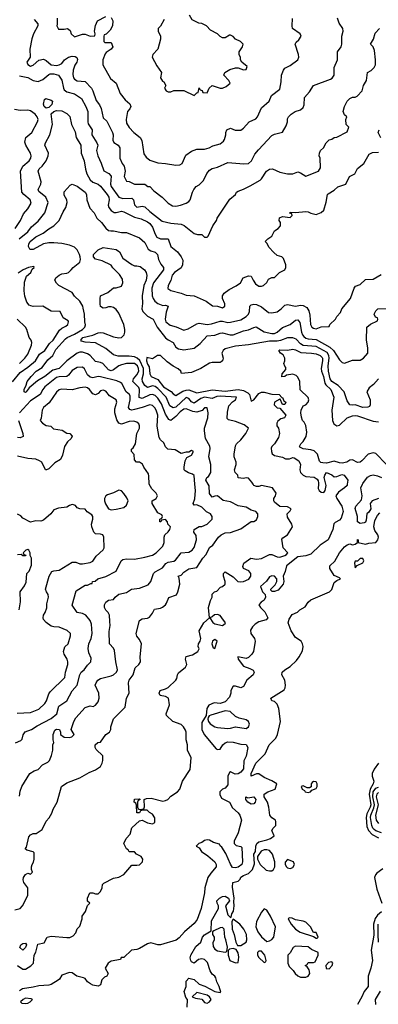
# Model space of a CAD drawing. Header units: inches. Extents: x 2380053 to 2584298, y 380219 to 546618.
# Tile 20 of 256: x 2400547 to 2403309, y 455992 to 463578. Entities that reach past the tile are written whole.
import ezdxf

# ---------------------------------------------------------------- set-up
doc = ezdxf.new("R2010")
doc.units = ezdxf.units.IN
doc.header["$MEASUREMENT"] = 0
doc.layers.add('C4405', color=7, linetype='Continuous')
doc.layers.add('C4406', color=7, linetype='Continuous')

msp = doc.modelspace()

# ---------------------------------------------------------------- linework, layer by layer
at = {"layer": 'C4405', "color": 2}
for points, elevation in [([(2400510, 456721), (2400550, 456731.3), (2400568.7, 456750), (2400609, 456830), (2400608.7, 456890), (2400579, 456930), (2400574, 456950), (2400575.3, 456970), (2400590, 456991.3), (2400610, 457002), (2400630, 456994), (2400646, 457010), (2400638, 457030), (2400638, 457050), (2400642, 457070), (2400654, 457086), (2400659, 457110), (2400658, 457158), (2400650, 457168), (2400600.4, 457180.4), (2400588, 457190), (2400598, 457202), (2400618, 457282), (2400630, 457297.3), (2400650, 457306.8), (2400672.9, 457307.1), (2400720.4, 457339.6), (2400750, 457402), (2400772.3, 457427.7), (2400794.2, 457465.8), (2400803.7, 457496.3), (2400834, 457550), (2400868.7, 457670), (2400910, 457698), (2401010, 457738), (2401082, 457778), (2401130, 457798), (2401170, 457824.7), (2401182, 457850), (2401188, 457870), (2401187.3, 457907.3), (2401136.4, 457956.4), (2401128, 457970), (2401128.7, 457990), (2401148, 458010), (2401170, 458011.3), (2401210, 458072), (2401238, 458090), (2401248, 458110), (2401248.7, 458130), (2401269.1, 458190.9), (2401358, 458282), (2401369, 458350), (2401389, 458390), (2401385.2, 458470), (2401389.2, 458490), (2401419.5, 458530), (2401435.6, 458584.4), (2401465.2, 458610), (2401478, 458630), (2401474.5, 458670), (2401485.2, 458770), (2401470, 458802), (2401449.1, 458829.1), (2401444, 458850), (2401468.7, 458950), (2401490, 458962.8), (2401530, 458966), (2401545.6, 458974.4), (2401570, 459004.7), (2401584.1, 459035.9), (2401630, 459044.9), (2401647.2, 459052.8), (2401669, 459070), (2401677.5, 459082.5), (2401694.6, 459125.4), (2401754, 459146), (2401765.2, 459170), (2401779, 459230), (2401775.3, 459275.3), (2401768, 459290), (2401790, 459298), (2401810, 459321), (2401850, 459346), (2401910, 459357.3), (2401958, 459430), (2401982, 459458), (2402009.4, 459510.6), (2402035.3, 459530), (2402079, 459590), (2402099, 459610), (2402130, 459624), (2402170, 459626), (2402250, 459656), (2402330, 459711.3), (2402350, 459712), (2402370, 459724.7), (2402382, 459750), (2402382, 459770), (2402366, 459790), (2402330, 459799), (2402290, 459821.2), (2402230, 459832.7), (2402170, 459863.7), (2402114.8, 459874.8), (2402070, 459908.7), (2402050, 459908), (2402030, 459898), (2402010, 459928), (2402005.6, 459985.6), (2401997.7, 460000)], 78), ([(2400514.6, 458005.4), (2400556.5, 458023.5), (2400564.7, 458035.3), (2400572.7, 458067.3), (2400589.5, 458090.5), (2400638, 458110), (2400681.6, 458138.4), (2400790, 458194.9), (2400833.2, 458230), (2400849.3, 458290), (2400910, 458330.8), (2400950, 458406), (2400989.6, 458450.4), (2401009.6, 458530), (2401019.5, 458550), (2401042.7, 458570), (2401070, 458606), (2401095.3, 458630), (2401098, 458658), (2401080.2, 458700.2), (2401073.2, 458733.2), (2401079.3, 458770), (2401096, 458810), (2401106, 458850), (2401100.1, 458920.1), (2401089.2, 458950), (2401055.3, 458990), (2401030, 459004), (2400988.7, 459010), (2400950, 459068), (2400982, 459178), (2401050, 459222), (2401070, 459222), (2401094, 459234), (2401106, 459234), (2401108, 459250), (2401128.7, 459251.3), (2401148, 459270), (2401210, 459288), (2401288.7, 459330), (2401329, 459410), (2401342, 459418), (2401370, 459424), (2401430, 459420.7), (2401510, 459436), (2401570, 459451.3), (2401598, 459470), (2401650, 459522), (2401659.3, 459550), (2401659, 459590), (2401664, 459610), (2401690, 459632), (2401702, 459650), (2401708, 459670), (2401688, 459690), (2401686, 459710), (2401670, 459726), (2401638, 459722), (2401634, 459710), (2401626, 459710), (2401626, 459730), (2401642, 459738), (2401646, 459750), (2401642, 459762), (2401610, 459778), (2401568, 459850), (2401568, 459870), (2401598, 459890), (2401608, 459910), (2401598, 459930), (2401564.7, 459964.7), (2401544.2, 460000)], 86), ([(2400530.7, 456290.7), (2400570, 456262), (2400590, 456262), (2400632.5, 456287.5), (2400654, 456310), (2400659, 456370), (2400670, 456394), (2400685.2, 456454.8), (2400735.3, 456464.7), (2400758, 456510), (2400790, 456517.3), (2400910, 456505.5), (2400932, 456508), (2400959.5, 456520.5), (2400978, 456542), (2400990, 456574), (2401010, 456594), (2401028, 456650), (2401028, 456670), (2401052.9, 456707.1), (2401070, 456754), (2401086, 456770), (2401070, 456786), (2401068.7, 456810), (2401088, 456850), (2401110, 456852), (2401130, 456842), (2401150, 456842), (2401170, 456862), (2401182, 456890), (2401184, 456916), (2401194.6, 456925.4), (2401270, 456964.7), (2401310, 456971), (2401350, 456991), (2401410, 457064.7), (2401450, 457062.8), (2401470, 457067.3), (2401492.7, 457090), (2401496, 457110), (2401482, 457130), (2401446, 457150), (2401430, 457166), (2401390, 457168), (2401382, 457182), (2401368.7, 457190), (2401348.9, 457231.1), (2401368, 457270), (2401396.5, 457303.5), (2401409.4, 457350.6), (2401470, 457404.7), (2401490, 457412), (2401530, 457391.3), (2401570, 457382), (2401588, 457392), (2401588.4, 457428.4), (2401570, 457458), (2401546, 457470), (2401527.3, 457487.3), (2401492.7, 457487.3), (2401478, 457482), (2401470, 457466), (2401450, 457468), (2401447.3, 457527.3), (2401442, 457542), (2401428, 457550), (2401430, 457572), (2401470, 457574), (2401474, 457570), (2401458, 457562), (2401454, 457550), (2401454, 457510), (2401458, 457498), (2401470, 457494), (2401502, 457498), (2401507.3, 457512.7), (2401506, 457570), (2401523.1, 457576.9), (2401559.8, 457579.8), (2401650, 457558), (2401670, 457561), (2401688, 457570), (2401710, 457596), (2401762, 457630), (2401779, 457650), (2401802, 457710), (2401858.6, 457801.4), (2401868.7, 457890), (2401838, 457950), (2401839, 457990), (2401829, 458030), (2401829, 458090), (2401824.7, 458104.7), (2401809.1, 458129.1), (2401790, 458148), (2401726, 458170), (2401678, 458218), (2401675.3, 458230), (2401700.2, 458299.8), (2401694, 458350), (2401670, 458364), (2401628.7, 458370), (2401622, 458390), (2401629, 458410), (2401670, 458422.8), (2401690, 458434), (2401749.2, 458490), (2401757.2, 458502.8), (2401761.2, 458530), (2401770, 458544.7), (2401824, 458590), (2401834, 458610), (2401824, 458650), (2401829.3, 458670.7), (2401876.5, 458683.5), (2401918, 458710), (2401928, 458730), (2401922, 458750), (2401925.2, 458770), (2401937.2, 458790), (2401941.2, 458810), (2401929, 458870), (2401964, 458930), (2402008.7, 458970), (2402002, 459050), (2402016, 459104), (2402028.7, 459130), (2402030, 459152), (2402048, 459170), (2402064, 459176), (2402094.6, 459205.4), (2402110, 459211.3), (2402128.7, 459230), (2402129, 459250), (2402115.3, 459290), (2402115.3, 459310), (2402130, 459324.7), (2402190, 459286), (2402226, 459250), (2402250, 459246.7), (2402270, 459250.4), (2402311.5, 459268.5), (2402328, 459290), (2402327.6, 459310), (2402312.9, 459332.9), (2402269.4, 459349.4), (2402266.3, 459366.3), (2402274, 459390), (2402328, 459430), (2402370, 459422.4), (2402410, 459426.7), (2402470, 459458), (2402490, 459456.3), (2402530, 459440.5), (2402550, 459438), (2402588.7, 459450), (2402601.5, 459458.5), (2402612.7, 459470), (2402576.2, 459510), (2402565.2, 459574.8), (2402572.9, 459587.1), (2402608.7, 459610), (2402648, 459670), (2402642, 459690), (2402610, 459746), (2402606, 459770), (2402630, 459794), (2402638, 459810), (2402610, 459826), (2402550, 459828), (2402510, 459862), (2402505.2, 459870), (2402504, 459890), (2402518, 459910), (2402522, 459930), (2402495.3, 459970), (2402410, 459988.7), (2402390, 459981.2), (2402370, 459981.2), (2402350, 459989.2), (2402344.2, 460000)], 74), ([(2403069.8, 460000), (2403068.7, 459990), (2403048.7, 459970), (2403002, 459938), (2402982, 459910), (2402988.7, 459890), (2403028.7, 459830), (2403039, 459790), (2403023.1, 459736.9), (2403010, 459722), (2402976.5, 459703.5), (2402967.2, 459692.8), (2402959, 459650), (2402924, 459570), (2402861.2, 459530), (2402790, 459460.7), (2402750, 459446.8), (2402690, 459439.1), (2402601.2, 459370), (2402592.7, 459327.3), (2402575.3, 459290), (2402582, 459250), (2402575.3, 459230), (2402538, 459182), (2402510, 459172), (2402492.7, 459172.7), (2402482, 459182), (2402482, 459190), (2402515.3, 459224.7), (2402526.8, 459250), (2402526.8, 459270), (2402510, 459290.8), (2402490, 459294), (2402470, 459286), (2402447.3, 459252.7), (2402402, 459210), (2402418, 459170), (2402438, 459150), (2402439, 459130), (2402430, 459104.7), (2402408, 459090), (2402389.2, 459070), (2402402, 459050), (2402435.1, 459015.1), (2402457.2, 458970), (2402445.6, 458954.4), (2402390, 458938.8), (2402359.5, 458920.5), (2402339.6, 458900.4), (2402324.5, 458875.5), (2402326, 458850), (2402354.5, 458810), (2402359.5, 458790), (2402346.6, 458710), (2402336, 458690), (2402310, 458664), (2402290, 458657.3), (2402226, 458670), (2402229, 458650), (2402270, 458597), (2402320.1, 458580.1), (2402346, 458566), (2402352.7, 458550), (2402345.2, 458530), (2402297.2, 458490), (2402270, 458441), (2402250, 458431.3), (2402210, 458442), (2402190, 458442), (2402174, 458410), (2402173.2, 458390), (2402162, 458358), (2402130, 458322.8), (2402090, 458310.7), (2402044.8, 458315.2), (2402004.5, 458295.5), (2401988.7, 458270), (2401982, 458218), (2401950, 458162), (2401949.6, 458110), (2401966.6, 458070), (2402060.2, 457960.2), (2402070, 457955.3), (2402090, 457958), (2402110.8, 457990), (2402130, 458006), (2402150, 458014), (2402191.6, 458011.6), (2402250, 457997.2), (2402290, 457993.2), (2402305.2, 457970), (2402290, 457904.7), (2402272.1, 457867.9), (2402270, 457806), (2402250, 457780.7), (2402230, 457767.3), (2402206.4, 457766.4), (2402170, 457782), (2402163.1, 457776.9), (2402149.1, 457750.9), (2402150, 457682), (2402130, 457658), (2402108, 457650), (2402088.7, 457630), (2402088.7, 457608.7), (2402100.9, 457580.9), (2402162, 457550), (2402186.3, 457506.3), (2402230, 457468), (2402242, 457450), (2402250, 457426), (2402254, 457410), (2402230, 457312), (2402199, 457250), (2402198, 457230), (2402214.6, 457214.6), (2402250, 457208), (2402259, 457199), (2402262.7, 457090), (2402257.2, 457070), (2402230, 457048), (2402210, 457043), (2402186.4, 457046.4), (2402170, 457071.3), (2402134.8, 457154.8), (2402103.6, 457203.6), (2402090, 457214), (2402084.7, 457224.7), (2402039.8, 457239.8), (2402010, 457256), (2401990, 457258.8), (2401970, 457254), (2401950, 457238), (2401926, 457230), (2401906, 457210), (2401930, 457198), (2401948, 457170), (2401996.6, 457136.6), (2402050, 457088.7), (2402061.2, 457070), (2402061.2, 457050), (2402018, 457002), (2401996.2, 456970), (2401973.3, 456890), (2401969.6, 456850), (2401944.2, 456730), (2401914.3, 456645.7), (2401890, 456614.8), (2401817.2, 456550), (2401776.3, 456503.7), (2401752.8, 456487.2), (2401630, 456450.4), (2401610, 456450.5), (2401555.5, 456464.5), (2401530, 456459.1), (2401470, 456423), (2401450, 456415.5), (2401408, 456410), (2401350, 456352), (2401328.4, 456351.6), (2401322, 456338), (2401250, 456324.7), (2401228.7, 456310), (2401205.2, 456270), (2401228, 456230), (2401218, 456210), (2401199, 456201), (2401179, 456181), (2401170, 456142), (2401150, 456131), (2401110, 456140.7), (2401091.3, 456150), (2401070, 456166), (2401050.5, 456190.5), (2401037.1, 456197.1), (2400987.9, 456207.9), (2400950, 456233.4), (2400930, 456237.3), (2400870, 456216), (2400853.2, 456186.8), (2400842.7, 456177.3), (2400790, 456144.9), (2400770, 456139.1), (2400695.2, 456135.2), (2400650, 456124), (2400567.6, 456112.4), (2400544.1, 456095.9)], 70), ([(2400544.7, 457595.3), (2400550, 457634), (2400564, 457670), (2400624, 457770), (2400658, 457790), (2400690, 457801), (2400722.5, 457837.5), (2400762.5, 457857.5), (2400776, 457870), (2400792.7, 457910), (2400802, 457950), (2400802, 457990), (2400808.7, 458010), (2400804, 458030), (2400804, 458070), (2400816.4, 458103.6), (2400830, 458111.3), (2400854, 458110), (2400862, 458090), (2400862, 458070), (2400890, 458051.3), (2400930, 458046.8), (2400948.4, 458051.6), (2400966, 458070), (2400942, 458110), (2400964, 458170), (2400980.2, 458199.8), (2401050, 458278), (2401089.1, 458290.9), (2401112.9, 458287.1), (2401130, 458298), (2401150, 458322), (2401159, 458350), (2401157.2, 458390), (2401128.7, 458450), (2401135.3, 458470), (2401149, 458490), (2401170, 458502.8), (2401250, 458522), (2401270, 458530.8), (2401293.2, 458550), (2401301.2, 458570), (2401286.6, 458630), (2401277.5, 458717.5), (2401270, 458735.3), (2401238, 458770), (2401234.8, 458865.2), (2401243.7, 458910), (2401242, 458942), (2401237.2, 458990), (2401229, 459010), (2401209.5, 459029.5), (2401199.3, 459050), (2401199.3, 459070), (2401209.5, 459090.5), (2401230, 459106), (2401270, 459112), (2401282, 459130), (2401310, 459150.7), (2401370, 459164.7), (2401408, 459190), (2401470, 459198.8), (2401536.6, 459223.4), (2401556, 459250), (2401577.2, 459310), (2401590, 459322.8), (2401645.4, 459354.6), (2401671.3, 459388.7), (2401690, 459399.3), (2401733.8, 459406.2), (2401747, 459413), (2401790, 459470.8), (2401850, 459474.8), (2401874, 459490), (2401890, 459512), (2401909.2, 459570), (2401905.2, 459605.2), (2401889.2, 459630), (2401889.4, 459650.6), (2401930, 459672), (2401950, 459672), (2401990, 459692), (2402028, 459730), (2402028, 459750), (2402015.3, 459770), (2401986.6, 459786.6), (2401950, 459821.2), (2401910, 459839), (2401890, 459838), (2401882, 459850), (2401894.8, 459885.2), (2401901.6, 459950), (2401896.6, 460000)], 82), ([(2402848.5, 460000), (2402845.6, 459965.6), (2402854, 459950), (2402870, 459937.2), (2402890, 459935.3), (2402901, 459950), (2402906.8, 459990), (2402904.2, 460000)], 70), ([(2403310.6, 459889.4), (2403261, 459870), (2403246.8, 459850), (2403251.1, 459808.9), (2403236.9, 459783.1), (2403222, 459770), (2403216.9, 459723.1), (2403210, 459706), (2403199.6, 459700.4), (2403170, 459695.3), (2403149.2, 459709.2), (2403149.3, 459750), (2403130, 459812), (2403135.1, 459830), (2403180.2, 459879.8), (2403184.2, 459910), (2403175.1, 459970), (2403187.9, 460000)], 66), ([(2400526, 458234), (2400630, 458239.1), (2400693.4, 458266.6), (2400741.2, 458310), (2400752.7, 458330), (2400770, 458384.7), (2400780.1, 458399.9), (2400894, 458510), (2400899, 458550), (2400917.2, 458610), (2400917.2, 458630), (2400913.2, 458650), (2400888, 458690), (2400884, 458710), (2400894, 458746), (2400919, 458770), (2400939, 458830), (2400938, 458850), (2400912.1, 458872.1), (2400850, 458897.2), (2400810, 458899.3), (2400790, 458906), (2400750, 458933.2), (2400730, 458958), (2400726.6, 458970), (2400729.4, 458990.6), (2400742, 459010), (2400754.6, 459045.4), (2400756.4, 459076.4), (2400769.3, 459130), (2400766, 459150), (2400752.7, 459170), (2400746.6, 459190), (2400774, 459290), (2400794.6, 459325.4), (2400810, 459332), (2400850, 459336), (2400950, 459397.3), (2400978, 459398), (2401010, 459386), (2401030, 459384.7), (2401090, 459396), (2401110, 459406), (2401136.4, 459443.6), (2401190, 459494), (2401198, 459510), (2401195.3, 459590), (2401186, 459610), (2401170, 459615.3), (2401130, 459618), (2401118, 459630), (2401102, 459670), (2401099, 459690), (2401109, 459730), (2401108.7, 459750), (2401102, 459762), (2401065.6, 459785.6), (2401050, 459808), (2401008.9, 459808.9), (2400990, 459818), (2400975.3, 459835.3), (2400960.4, 459840.4), (2400950, 459842), (2400930, 459835.3), (2400910, 459822), (2400846.4, 459813.6), (2400810, 459802), (2400786, 459770), (2400730, 459720.9), (2400710, 459715.1), (2400670, 459716), (2400630, 459706), (2400570, 459738), (2400554.6, 459754.6), (2400530, 459768.7)], 90), ([(2401837.2, 455970), (2401838, 456030), (2401825.6, 456045.6), (2401814, 456090), (2401829, 456130), (2401829.2, 456170), (2401850, 456194), (2401890, 456182), (2401930, 456147.3), (2401972.7, 456132.7), (2402050, 456091.3), (2402090, 456082), (2402095.3, 456084.7), (2402084, 456130), (2402065.6, 456165.6), (2402056.5, 456196.5), (2402048.7, 456210), (2402030, 456224), (2402013.2, 456250), (2401994.2, 456314.2), (2401970, 456338), (2401950, 456342), (2401924, 456336), (2401890, 456308), (2401870, 456318), (2401864, 456330), (2401859, 456350), (2401864, 456370), (2401903.9, 456436.1), (2401942, 456470), (2401954, 456510), (2401970, 456526), (2402022, 456558), (2402024.1, 456635.9), (2402078, 456730), (2402078, 456750), (2402068, 456770), (2402066, 456790), (2402086, 456810), (2402110, 456822), (2402130, 456824.7), (2402154, 456810), (2402162, 456790), (2402132, 456750), (2402150, 456682), (2402170, 456662), (2402176.4, 456663.6), (2402182, 456690), (2402194, 456710), (2402199.3, 456750), (2402195.3, 456784.7), (2402198, 456810), (2402185.6, 456894.4), (2402189.2, 456930), (2402230, 456941), (2402244.1, 456955.9), (2402250, 456970.7), (2402270, 456984), (2402310, 456999.3), (2402340.9, 457030), (2402354.6, 457074.6), (2402349.4, 457150), (2402362, 457170), (2402365.1, 457210), (2402372.7, 457230), (2402390, 457244.9), (2402450, 457259.1), (2402478, 457270), (2402508, 457290), (2402488, 457330), (2402498, 457350), (2402519, 457370), (2402520.4, 457400.4), (2402518, 457410), (2402488.9, 457428.9), (2402474, 457450), (2402467, 457510), (2402456, 457550), (2402429, 457590), (2402429, 457610), (2402458, 457630), (2402514, 457650), (2402528, 457690), (2402490, 457714), (2402430, 457739), (2402390, 457768.7), (2402370, 457768.7), (2402330, 457748.7), (2402329.3, 457769.3), (2402365.2, 457850), (2402437.1, 457922.9), (2402469.5, 457990), (2402518.6, 458041.4), (2402533.2, 458070), (2402555.1, 458170), (2402542, 458270), (2402530, 458304), (2402510, 458324), (2402488, 458330), (2402482, 458350), (2402585.1, 458414.9), (2402592.7, 458430), (2402595.1, 458450), (2402589.2, 458490), (2402565.2, 458530), (2402569.3, 458550), (2402588.7, 458570), (2402630, 458593.4), (2402678.8, 458641.2), (2402700.7, 458670), (2402724.4, 458715.6), (2402729.6, 458750), (2402726, 458770), (2402714, 458790), (2402670, 458819), (2402637, 458870), (2402615.1, 458930), (2402621.2, 458958.8), (2402645.6, 458994.4), (2402687.2, 459012.8), (2402705.2, 459030), (2402745.3, 459054.7), (2402770, 459090.6), (2402790, 459107.3), (2402933.2, 459170), (2402951.5, 459188.5), (2402970, 459241), (2402990, 459258), (2403018, 459270), (2403010, 459278), (2402970, 459295.3), (2402935.3, 459350), (2402935.3, 459370), (2402974.5, 459405.5), (2403010, 459471), (2403050, 459516.3), (2403070, 459533), (2403090, 459538.8), (2403110, 459531.3), (2403130, 459538), (2403148, 459550), (2403150, 459572), (2403154, 459570), (2403154, 459550), (2403210, 459536.3), (2403235.9, 459544.1), (2403290, 459550.8), (2403306, 459570), (2403309.4, 459590), (2403304.5, 459610), (2403283.6, 459643.6), (2403275.1, 459670), (2403281.2, 459718.8), (2403302.7, 459757.3), (2403321.2, 459778.8)], 66), ([(2400543.7, 459030), (2400552.9, 459092.9), (2400549, 459170), (2400584, 459216), (2400596.5, 459243.5), (2400602, 459310), (2400619, 459330), (2400636.4, 459376.4), (2400638, 459430), (2400626, 459450), (2400626, 459470), (2400618, 459490), (2400610, 459495.3), (2400594, 459490), (2400574, 459470), (2400578, 459458), (2400592.7, 459452.7), (2400590, 459446), (2400570, 459446), (2400558, 459458), (2400530, 459455.3)], 94), ([(2403311.8, 457850), (2403277.4, 457802.6), (2403262.6, 457770), (2403261.1, 457750), (2403275.8, 457710), (2403270.3, 457690), (2403245.5, 457650), (2403237.7, 457610), (2403251.6, 457530), (2403246.7, 457510), (2403219.5, 457460.5), (2403215, 457430), (2403221.4, 457361.4), (2403234, 457330), (2403261.2, 457301.2), (2403310, 457274.3)], 66), ([(2403333.9, 457313.9), (2403290, 457329.2), (2403278.3, 457338.3), (2403267.1, 457350), (2403259.3, 457370), (2403248.6, 457430), (2403251.1, 457450), (2403274.3, 457505.7), (2403279.2, 457530), (2403267.2, 457590), (2403270.1, 457629.9), (2403290, 457656.4), (2403310, 457665.8)], 70), ([(2403310, 457623.1), (2403296.9, 457610), (2403293.2, 457590), (2403307.2, 457530), (2403288.3, 457450), (2403291.5, 457411.5), (2403310, 457383.8)], 74), ([(2403345.2, 457034.8), (2403297.5, 457002.5), (2403286.8, 456990), (2403279.1, 456970), (2403299, 456879), (2403336.5, 456770)], 66), ([(2403334.3, 456705.7), (2403302.4, 456677.6), (2403285.9, 456654.1), (2403271.3, 456610), (2403274.3, 456525.7), (2403254.4, 456410), (2403263.8, 456330), (2403250.6, 456269.4), (2403230.6, 456210), (2403231, 456130), (2403200.7, 456090), (2403182.8, 456050), (2403148.3, 455991.7)], 66), ([(2403311.8, 456471.8), (2403306.9, 456530), (2403309.3, 456610)], 70), ([(2403290.3, 455990), (2403288.7, 456030), (2403325.7, 456094.3)], 70)]:
    msp.add_lwpolyline(points, dxfattribs=dict(at, elevation=elevation))
for points, elevation in [([(2401310, 459952), (2401270, 459932), (2401222.6, 459917.4), (2401210, 459909.3), (2401199.5, 459890), (2401199.5, 459870), (2401207.7, 459847.8), (2401230.3, 459810.3), (2401250, 459801.6), (2401290, 459806.4), (2401350, 459820.5), (2401370, 459837.3), (2401381.3, 459870), (2401373, 459893), (2401350, 459927.6), (2401330, 459947.3)], 90), ([(2403190, 459426), (2403170, 459426), (2403150, 459406), (2403130, 459406), (2403126, 459390), (2403130, 459354), (2403147.3, 459372.7), (2403190, 459394), (2403198, 459410)], 66), ([(2402070, 458995.6), (2402048.3, 458991.7), (2402030, 458977.2), (2402012, 458970), (2402034, 458934), (2402050, 458922.8), (2402110, 458911), (2402130, 458924.7), (2402132.3, 458930), (2402104.5, 458970), (2402090, 458986.6)], 74), ([(2402050, 458802), (2402032, 458790), (2402026, 458770), (2402038, 458738), (2402050, 458734), (2402068, 458790)], 74), ([(2402130, 458253.2), (2402019.8, 458220.2), (2402005.4, 458214.6), (2401998, 458202), (2401996, 458190), (2402001, 458170), (2402013.7, 458153.7), (2402050, 458130.8), (2402070, 458124), (2402150, 458117.3), (2402170, 458118.8), (2402210, 458131), (2402290, 458118), (2402308, 458130), (2402318, 458150), (2402308.7, 458170), (2402290, 458184), (2402236, 458196), (2402210, 458209), (2402169.2, 458249.2)], 70), ([(2402810, 457708), (2402799.6, 457700.4), (2402792, 457690), (2402792.7, 457667.3), (2402779.6, 457660.4), (2402760.4, 457660.4), (2402730, 457675.3), (2402714, 457670), (2402722, 457650), (2402739.8, 457639.8), (2402744.7, 457630), (2402770, 457624.7), (2402786, 457630), (2402798, 457642), (2402830, 457654), (2402838, 457670), (2402838, 457690), (2402830, 457706)], 66), ([(2402303.6, 457583.6), (2402351, 457591), (2402364.7, 457570), (2402361, 457550), (2402350, 457535.3), (2402330, 457534), (2402304, 457550), (2402289.2, 457570), (2402288.7, 457591.3)], 66), ([(2402450, 457182.7), (2402430, 457181.2), (2402407.7, 457172.3), (2402378, 457130), (2402378, 457110), (2402398.8, 457070), (2402444.4, 457024.4), (2402470, 457019.1), (2402490, 457020.7), (2402501.2, 457030), (2402512.3, 457050), (2402512, 457090), (2402494.5, 457150), (2402470, 457176)], 66), ([(2402610, 457108), (2402591.6, 457088.4), (2402591.3, 457070), (2402601, 457050), (2402610, 457042.8), (2402630, 457038.8), (2402650, 457046.8), (2402664, 457070), (2402655.3, 457090)], 66), ([(2402430, 456728), (2402410, 456702), (2402370.8, 456630), (2402364.9, 456590), (2402380.7, 456550), (2402410, 456510.8), (2402450, 456476), (2402470, 456481), (2402490, 456491.3), (2402504, 456510), (2402518, 456590), (2402479.5, 456670), (2402450, 456718)], 66), ([(2402190, 456648), (2402181, 456630), (2402184, 456570), (2402198.8, 456530), (2402210.7, 456470.7), (2402224.7, 456444.7), (2402250, 456444.7), (2402290, 456472), (2402296, 456490), (2402293.2, 456530), (2402274, 456570), (2402242.7, 456610)], 66), ([(2402622, 456658), (2402614, 456650), (2402638, 456610), (2402672, 456570), (2402707.1, 456547.1), (2402810, 456514), (2402830, 456502), (2402838, 456502), (2402846, 456510), (2402830, 456546), (2402810, 456546), (2402788, 456590), (2402750, 456624), (2402730, 456633.2), (2402670, 456642), (2402644.7, 456655.3)], 66), ([(2402110, 456584), (2402090, 456581.2), (2402041, 456559), (2402032, 456550), (2402032, 456530), (2402044.7, 456510), (2402044.7, 456490), (2402034.8, 456465.2), (2402036.8, 456436.8), (2402050, 456416), (2402070, 456402.8), (2402130, 456394), (2402142, 456398), (2402148, 456432), (2402135.1, 456490), (2402126, 456510), (2402121.2, 456570)], 66), ([(2400570, 456408.7), (2400548.4, 456428.4), (2400555.3, 456450), (2400570, 456461), (2400590, 456462), (2400598, 456450), (2400591.1, 456428.9)], 74), ([(2402190, 456422), (2402162, 456418), (2402152.7, 456407.3), (2402152, 456370), (2402164.7, 456330), (2402210, 456311.3), (2402230, 456314), (2402235.5, 456355.5), (2402229.1, 456389.1), (2402215.3, 456415.3)], 66), ([(2402410, 456402), (2402390, 456402), (2402378, 456390), (2402378, 456370), (2402390, 456352), (2402430, 456314), (2402442, 456318), (2402446, 456330), (2402434, 456370)], 66), ([(2402670, 456439), (2402652, 456430), (2402630.9, 456389.1), (2402612, 456370), (2402611, 456310), (2402623.4, 456283.4), (2402653, 456253), (2402668.7, 456228.7), (2402690, 456210.7), (2402710, 456202), (2402750, 456201), (2402768, 456210), (2402782, 456230), (2402776.4, 456256.4), (2402762, 456282), (2402746, 456290), (2402762, 456298), (2402770, 456314), (2402810, 456314), (2402822, 456318), (2402846, 456370), (2402846, 456390), (2402794.6, 456414.6), (2402770, 456435.3)], 66), ([(2402950, 456319), (2402925.2, 456314.8), (2402904.7, 456290), (2402907.7, 456267.7), (2402930, 456266), (2402953.2, 456290), (2402959, 456310)], 66), ([(2401910, 456082), (2401874, 456050), (2401899.6, 456039.6), (2401950, 456032), (2401970, 456004.7), (2401990, 456001), (2402008, 456010), (2402022, 456030), (2402008, 456050), (2401990, 456062)], 66), ([(2400590, 456039), (2400572, 456030), (2400554, 456010), (2400562, 456002), (2400590, 455998), (2400610, 456001), (2400628, 456010), (2400646, 456030), (2400635.3, 456035.3)], 70)]:
    msp.add_lwpolyline(points, close=True, dxfattribs=dict(at, elevation=elevation))
at = {"layer": 'C4406', "color": 2}
for points, elevation in [([(2400658.8, 463578.8), (2400686.4, 463546.4), (2400686.8, 463530), (2400653, 463470), (2400639.3, 463430), (2400624.9, 463350), (2400626, 463290), (2400601, 463250), (2400610, 463232), (2400630, 463221), (2400650, 463226.8), (2400694.2, 463265.8), (2400730, 463274), (2400750, 463264), (2400790, 463230.6), (2400833.9, 463226.1), (2400851, 463229), (2400870, 463240.5), (2400892.7, 463270), (2400922, 463290), (2400950, 463296.3), (2400973.4, 463293.4), (2400986.4, 463286.4), (2400990.7, 463270.7), (2400987.3, 463250), (2400972.4, 463227.6), (2400958, 463190), (2400955.9, 463155.9), (2400960.7, 463130), (2400970, 463118.8), (2400990, 463107.7), (2401050, 463100.7), (2401099.1, 463050), (2401110.7, 463030), (2401134.6, 462954.6), (2401161.6, 462921.6), (2401174.9, 462894.9), (2401190, 462822), (2401216.8, 462796.8), (2401261, 462710), (2401266, 462690), (2401264.7, 462650), (2401271.1, 462631.1), (2401304.7, 462610), (2401317.3, 462590), (2401319.1, 462510), (2401336, 462470), (2401351, 462450), (2401358, 462410), (2401352, 462370), (2401370, 462334), (2401390, 462332), (2401431.6, 462311.6), (2401510, 462311.3), (2401532.7, 462292.7), (2401550, 462292), (2401579.8, 462259.8), (2401644.7, 462210), (2401690, 462164.7), (2401723.5, 462143.5), (2401750, 462141), (2401786, 462150), (2401830, 462164.7), (2401850, 462178), (2401859, 462190), (2401877.2, 462250), (2401889, 462270), (2401907, 462293), (2401930, 462306), (2401961.5, 462338.5), (2401987.3, 462392.7), (2402010, 462418.8), (2402030, 462430.8), (2402070, 462442.8), (2402150, 462477.3), (2402272.1, 462467.9), (2402310, 462471), (2402333.2, 462490), (2402359, 462541), (2402385.6, 462574.4), (2402490, 462684.7), (2402510, 462696), (2402570, 462712), (2402600.2, 462759.8), (2402609, 462790), (2402610, 462814), (2402618, 462830), (2402638, 462850), (2402669.1, 462870.9), (2402710, 462884.7), (2402730, 462902), (2402738, 462922), (2402741.2, 462978.8), (2402778.6, 463021.4), (2402809.4, 463070.6), (2402940.2, 463119.8), (2402952.9, 463127.1), (2402968.7, 463150), (2402968.7, 463210), (2402994, 463270), (2402995.3, 463330), (2403022, 463370), (2403029, 463390), (2403028.7, 463450), (2403038, 463490), (2403035.3, 463510), (2403008.4, 463551.6), (2402995.3, 463590)], 90), ([(2400836, 463590), (2400836, 463544), (2400832, 463530), (2400846, 463506), (2400890, 463504.7), (2400914, 463510), (2400936, 463496), (2400942, 463470), (2400970, 463446), (2401030, 463467.3), (2401050, 463466.8), (2401090, 463451.3), (2401126, 463454), (2401128, 463470), (2401122, 463490), (2401130, 463534), (2401146, 463570), (2401210, 463602)], 94), ([(2401250, 463594), (2401264.7, 463570), (2401261, 463530), (2401243.6, 463496.4), (2401212.7, 463467.3), (2401198, 463462), (2401194, 463450), (2401194, 463410), (2401202, 463402), (2401250, 463402), (2401264.7, 463370), (2401251.3, 463350), (2401213.7, 463326.3), (2401204.9, 463315.1), (2401186.8, 463270), (2401186, 463230), (2401245.1, 463125.1), (2401290.7, 463090), (2401321, 463010), (2401359.9, 462959.9), (2401394.8, 462930), (2401402.8, 462910), (2401396, 462890), (2401376, 462870), (2401367.3, 462810), (2401370, 462782), (2401390, 462746.8), (2401426, 462710), (2401474.8, 462670), (2401487.5, 462647.5), (2401503.5, 462543.5), (2401519.8, 462519.8), (2401550, 462496), (2401610, 462474.8), (2401670.8, 462470.8), (2401750, 462458), (2401780.4, 462459.6), (2401798, 462470), (2401826.3, 462533.7), (2401870, 462564.7), (2401910, 462581), (2401970, 462581), (2402006, 462590), (2402033.6, 462606.4), (2402090, 462621), (2402117, 462643), (2402124.1, 462655.9), (2402134, 462690), (2402134, 462710), (2402142, 462730), (2402170, 462741), (2402206.4, 462726.4), (2402250, 462727.3), (2402270, 462741), (2402314, 462790), (2402366, 462814), (2402379, 462830), (2402410, 462898), (2402469.3, 462950.7), (2402486.3, 462993.7), (2402550, 463042), (2402560.2, 463099.8), (2402562.7, 463150), (2402579, 463190), (2402590, 463204.7), (2402630, 463224.7), (2402688, 463270), (2402698, 463290), (2402695.3, 463310), (2402668, 463390), (2402676.4, 463403.6), (2402698, 463422), (2402714, 463450), (2402708, 463470), (2402649, 463510), (2402645.2, 463530), (2402648, 463588)], 94), ([(2401660.7, 463579.3), (2401631.3, 463528.7), (2401612, 463510), (2401612, 463490), (2401631.1, 463451.1), (2401630.9, 463429.1), (2401611.3, 463350), (2401572, 463310), (2401566, 463290), (2401602.5, 463222.5), (2401638, 463170), (2401632, 463130), (2401645.4, 463105.4), (2401658, 463098), (2401671.6, 463071.6), (2401662, 463050), (2401674, 463030), (2401690, 463022), (2401710, 463022), (2401732.7, 463032.7), (2401810, 463032), (2401890, 462994), (2401910, 463014), (2401922, 463018), (2401930, 463052), (2401938, 463038), (2401952.7, 463032.7), (2401958, 463018), (2401990, 463014), (2402006, 463050), (2402028.9, 463071.1), (2402090, 463051.3), (2402108.4, 463051.6), (2402138, 463062), (2402168, 463090), (2402158, 463110), (2402118, 463150), (2402128, 463170), (2402165.2, 463194.8), (2402210, 463206), (2402230, 463206), (2402270, 463192), (2402290, 463194), (2402298, 463218), (2402258, 463250), (2402248, 463270), (2402247.3, 463287.3), (2402238, 463310), (2402238, 463330), (2402262, 463370), (2402268, 463390), (2402248, 463410), (2402209.1, 463429.1), (2402190, 463448), (2402170, 463458), (2402162, 463458), (2402130, 463438), (2402110, 463438), (2402090, 463448), (2402070, 463468), (2402016.4, 463496.4), (2401986, 463530), (2401950, 463548), (2401926, 463550), (2401876.4, 463576.4), (2401853.6, 463613.6)], 98), ([(2400544.7, 463144.7), (2400610, 463132.2), (2400650, 463108.5), (2400690, 463102.4), (2400723.9, 463116.1), (2400770, 463156), (2400780.1, 463159.9), (2400810, 463162), (2400844.7, 463150), (2400870, 463111.3), (2400883.8, 463050), (2400890, 463038.8), (2400910, 463023), (2400968, 463008), (2401022, 462970), (2401057.3, 462910), (2401070.7, 462870), (2401070.5, 462790), (2401074.9, 462774.9), (2401104.7, 462730), (2401102.8, 462690), (2401142, 462630), (2401147.3, 462610), (2401139.1, 462570), (2401148.3, 462528.3), (2401173.7, 462473.7), (2401194.4, 462414.4), (2401232.1, 462392.1), (2401251.7, 462371.7), (2401246.7, 462310), (2401251.9, 462291.9), (2401310, 462210.8), (2401339.8, 462199.8), (2401410, 462204), (2401424, 462190), (2401430.6, 462150.6), (2401440.4, 462140.4), (2401450, 462134), (2401490, 462141.6), (2401510, 462136.4), (2401550, 462099.3), (2401645.2, 462025.2), (2401710.5, 462010.5), (2401790, 462002), (2401812.5, 461992.5), (2401890, 461931.3), (2401916.4, 461923.6), (2401950, 461922), (2401970, 461902), (2401990, 461902), (2401998, 461910), (2402035.3, 461990), (2402062, 462030), (2402068.7, 462050), (2402165.6, 462194.4), (2402208, 462230), (2402218, 462250), (2402230, 462258), (2402270, 462271), (2402323.2, 462296.8), (2402398.6, 462341.4), (2402409.3, 462350.7), (2402449, 462410), (2402470, 462426), (2402494, 462430), (2402550, 462402), (2402610, 462391), (2402650, 462391.3), (2402690, 462404.7), (2402710, 462398), (2402750, 462371.3), (2402849.2, 462410.8), (2402864, 462436), (2402861.2, 462510), (2402854, 462530), (2402855.3, 462550), (2402864, 462570), (2402888, 462590), (2402908, 462630), (2402930, 462652), (2402950, 462658), (2402970, 462671.3), (2402990, 462672), (2403070, 462714), (2403082, 462750), (2403062, 462770), (2403058, 462810), (2403066, 462830), (2403050, 462846), (2403038, 462870), (2403049, 462910), (2403069, 462950), (2403090, 462971.3), (2403110, 462982), (2403130, 462982), (2403146, 462990), (2403186, 463030), (2403195.3, 463070), (2403218, 463110), (2403226, 463170), (2403254.6, 463185.4), (2403278, 463210), (2403288, 463230), (2403288.7, 463270), (2403280.4, 463340.4), (2403268.7, 463368.7), (2403248, 463390), (2403273.2, 463426.8), (2403284.7, 463475.3), (2403318, 463510)], 86), ([(2400511.8, 461970), (2400553.2, 462030), (2400576.5, 462083.5), (2400610, 462121), (2400634.7, 462165.3), (2400627.6, 462190), (2400578.4, 462230), (2400564.2, 462250), (2400552.7, 462410), (2400571.7, 462448.3), (2400619.3, 462490), (2400632.7, 462510), (2400636, 462530), (2400629.3, 462550), (2400593.2, 462610), (2400586, 462634), (2400594, 462670), (2400641.2, 462710), (2400683.7, 462790), (2400689.4, 462810), (2400682, 462830), (2400667, 462850), (2400630, 462874.7), (2400610, 462879.7), (2400550, 462878.7), (2400505.4, 462885.4)], 86), ([(2400541.2, 461890), (2400610, 461943), (2400637.1, 461982.9), (2400690, 462026), (2400739.5, 462090), (2400765.2, 462170), (2400749, 462210), (2400693.6, 462253.6), (2400689.2, 462270), (2400709.3, 462310), (2400712, 462330), (2400689.3, 462410), (2400697.2, 462430), (2400719.3, 462450), (2400749.3, 462490), (2400766, 462530), (2400769.3, 462550), (2400741.2, 462610), (2400745.2, 462630), (2400777.6, 462690), (2400798, 462770), (2400790, 462852), (2400809, 462871), (2400830, 462878), (2400870, 462876), (2400910, 462854.8), (2400932, 462832), (2400946.8, 462770), (2400972.8, 462712.8), (2400980.5, 462670), (2401017.3, 462610), (2401019.1, 462550), (2401043.8, 462490), (2401053.7, 462426.3), (2401064.4, 462390), (2401090, 462344.9), (2401110, 462327.3), (2401151.3, 462310), (2401170, 462296), (2401220.5, 462230), (2401232.7, 462210), (2401234.9, 462190), (2401228.3, 462148.3), (2401234, 462130), (2401250, 462106.8), (2401273.7, 462093.7), (2401290, 462093.4), (2401330, 462104), (2401350, 462098.8), (2401430, 462055.5), (2401483.4, 462043.4), (2401530, 462020.7), (2401550, 462006.8), (2401570, 461978.8), (2401590, 461924.7), (2401603.4, 461903.4), (2401630, 461890.6), (2401690.4, 461890.4), (2401711.3, 461830), (2401761, 461790), (2401790, 461751.3), (2401804, 461724), (2401802, 461690), (2401790, 461666), (2401738.8, 461630), (2401720.7, 461610), (2401710, 461568), (2401691, 461530), (2401686.8, 461506.8), (2401710.8, 461490.8), (2401790, 461470.6), (2401830, 461454.8), (2401890, 461450.8), (2401982, 461410), (2402032.7, 461372.7), (2402070, 461372), (2402110, 461358), (2402128, 461370), (2402128, 461390), (2402108, 461430), (2402108.7, 461450), (2402122, 461470), (2402160.2, 461499.8), (2402213.6, 461526.4), (2402248.4, 461551.6), (2402268, 461590), (2402310, 461604.7), (2402330, 461602), (2402344.7, 461570), (2402363.5, 461543.5), (2402390, 461526), (2402410, 461524.7), (2402426, 461530), (2402450, 461554), (2402462, 461578), (2402488.9, 461591.1), (2402510, 461592), (2402549, 461631), (2402588, 461650), (2402598, 461670), (2402598, 461690), (2402578, 461738), (2402566, 461750), (2402530, 461762), (2402504.1, 461784.1), (2402466.3, 461826.3), (2402454, 461854), (2402438, 461870), (2402458, 461890), (2402489.1, 461910.9), (2402510, 461952), (2402538, 461970), (2402555.3, 461990), (2402554.6, 462014.6), (2402546, 462030), (2402548.9, 462051.1), (2402570, 462062), (2402630, 462054), (2402646, 462070), (2402642, 462082), (2402627.3, 462087.3), (2402630, 462094), (2402672, 462092), (2402750, 462101), (2402770, 462098.8), (2402790, 462086.8), (2402830, 462077.3), (2402870, 462091.3), (2402888.7, 462110), (2402908.4, 462171.6), (2402918, 462230), (2402923.1, 462236.9), (2402970, 462264.7), (2402998, 462290), (2403058, 462310), (2403086, 462370), (2403128.4, 462391.6), (2403148.9, 462431.1), (2403198, 462470), (2403238, 462542), (2403264.7, 462555.3), (2403310, 462558)], 82), ([(2403328.9, 462668.9), (2403309, 462710), (2403315.3, 462730)], 82), ([(2401997.7, 460000), (2401981.2, 460030), (2401989.3, 460050), (2402001.2, 460058.8), (2402019.3, 460090), (2402018, 460150), (2402002.7, 460210), (2402014.8, 460274.8), (2402012, 460292), (2401979, 460350), (2401969.4, 460410), (2401969.6, 460430), (2401995.6, 460510), (2401998, 460550), (2401990, 460588), (2401970, 460588.7), (2401952.4, 460567.6), (2401910, 460553.7), (2401880, 460560), (2401830, 460580.5), (2401810, 460577.4), (2401783.4, 460556.6), (2401750, 460519.6), (2401710, 460489.3), (2401696.5, 460496.5), (2401670, 460539.3), (2401639.1, 460619.1), (2401610, 460662), (2401590, 460682.9), (2401570, 460689.6), (2401550, 460686.6), (2401490, 460660.7), (2401468.1, 460668.1), (2401469.7, 460730), (2401464.9, 460744.9), (2401418.4, 460790), (2401423.6, 460810), (2401450, 460841.6), (2401463.1, 460870), (2401461.5, 460890), (2401453.3, 460910), (2401430, 460929.7), (2401370, 460928.2), (2401330, 460919.7), (2401309, 460911), (2401270, 460880.9), (2401250, 460872.7), (2401230, 460881.2), (2401187.9, 460927.9), (2401170, 460937), (2401130, 460945.2), (2401089.3, 460990), (2401070, 461004.5), (2401030, 461016.2), (2401010, 461016.2), (2400990, 461009.5), (2400909.2, 460950.8), (2400850.8, 460890), (2400802.6, 460877.4), (2400739.1, 460830), (2400683.6, 460796.4), (2400618.5, 460741.5), (2400596, 460710), (2400590, 460705.2), (2400582, 460710), (2400581.2, 460730), (2400597.5, 460762.5), (2400605.1, 460790), (2400635.1, 460830), (2400673.2, 460870), (2400720.5, 460899.5), (2400763.1, 460956.9), (2400802.9, 460990), (2400824.2, 461035.8), (2400900.3, 461119.7), (2400912.3, 461130), (2400970, 461154.6), (2401029.4, 461190), (2401049.4, 461210), (2401052.3, 461227.7), (2401047.3, 461250), (2401045.6, 461310), (2401035.9, 461355.9), (2401031.9, 461371.9), (2401009.5, 461409.5), (2400970, 461448.7), (2400950, 461475.3), (2400848, 461530), (2400830, 461548), (2400818, 461570), (2400826, 461590), (2400849.4, 461610.6), (2400870, 461621), (2400910, 461624.9), (2400922, 461630), (2400944, 461650), (2400957.2, 461670), (2401009.2, 461710), (2401015.1, 461730), (2401012, 461750), (2401007.3, 461770), (2400990, 461803.7), (2400970, 461824.2), (2400930, 461841.3), (2400870, 461854), (2400810, 461859.7), (2400770, 461859.6), (2400730, 461852), (2400650, 461807.6), (2400630, 461807), (2400624, 461810), (2400615.1, 461830), (2400616.2, 461850), (2400627, 461870), (2400670, 461905.5), (2400726.6, 461933.4), (2400770, 461967.3), (2400808.7, 461990), (2400850, 462031), (2400881.5, 462098.5), (2400901.2, 462130), (2400913.2, 462170), (2400909, 462190), (2400890, 462226), (2400888.4, 462251.6), (2400936.4, 462303.6), (2400950, 462311.3), (2400990, 462294.8), (2401050.7, 462250), (2401060.7, 462230), (2401064, 462190), (2401087.1, 462127.1), (2401121, 462090), (2401141, 462050), (2401176.1, 462016.1), (2401210, 461970.8), (2401230, 461954.8), (2401249, 461951), (2401270, 461950.6), (2401330, 461937.3), (2401370, 461938.8), (2401470, 461897.3), (2401510, 461861), (2401536, 461810), (2401555.9, 461795.9), (2401590, 461787.3), (2401607.3, 461770), (2401615.5, 461730), (2401634.2, 461694.2), (2401654.8, 461670), (2401654, 461650), (2401578.4, 461550), (2401565.5, 461510), (2401568, 461450), (2401574, 461430), (2401588.1, 461408.1), (2401610, 461390.8), (2401650, 461376), (2401670, 461378), (2401690.9, 461370.9), (2401674.8, 461325.2), (2401667.3, 461270), (2401671.3, 461250), (2401705.2, 461225.2), (2401752.3, 461212.3), (2401810, 461186.8), (2401844.1, 461195.9), (2401910, 461234.8), (2401930, 461240.7), (2401990, 461230.4), (2402024.4, 461235.6), (2402090, 461254.9), (2402110, 461255.5), (2402150, 461244.9), (2402170, 461247.7), (2402250, 461264.9), (2402290, 461290.7), (2402309.3, 461310), (2402317.2, 461330), (2402319, 461370), (2402330, 461381), (2402350, 461386), (2402370, 461382.8), (2402410, 461366.8), (2402463, 461323), (2402490, 461319.1), (2402530, 461328.2), (2402561.2, 461350), (2402590, 461378.8), (2402610, 461384), (2402670, 461370.6), (2402710, 461378), (2402730, 461376.3), (2402759.3, 461359.3), (2402774, 461334), (2402782.5, 461302.5), (2402787.3, 461230), (2402798, 461210), (2402810, 461201), (2402830, 461196), (2402870, 461212), (2402930, 461214), (2402935.3, 461230), (2402979, 461270), (2402990, 461292), (2403018, 461322), (2403028.7, 461350), (2403094, 461430), (2403122, 461510), (2403134, 461526), (2403170, 461538.8), (2403210, 461576), (2403270, 461578), (2403330, 461614)], 78), ([(2402344.2, 460000), (2402335.8, 460015.8), (2402310, 460044.5), (2402290, 460049.4), (2402270, 460044), (2402230, 460048.7), (2402226, 460070), (2402206, 460090), (2402202, 460110), (2402213.2, 460150), (2402213.2, 460170), (2402199, 460210), (2402199, 460230), (2402210, 460294), (2402218, 460310), (2402250, 460342), (2402288, 460390), (2402308, 460430), (2402276.5, 460456.5), (2402210, 460481.2), (2402154, 460494), (2402145.6, 460505.6), (2402146.3, 460553.7), (2402158, 460602), (2402185.6, 460634.4), (2402208, 460650), (2402218, 460670), (2402090, 460677.2), (2402065.7, 460674.3), (2402030, 460659.5), (2401970, 460668.6), (2401940.8, 460659.2), (2401890, 460622.7), (2401870, 460633.2), (2401850, 460659.3), (2401830, 460666), (2401750, 460592.8), (2401728.5, 460588.4), (2401704, 460604), (2401674.3, 460670), (2401610, 460737.4), (2401590, 460752.6), (2401570, 460755.8), (2401530, 460743.6), (2401510, 460759.5), (2401492.6, 460790), (2401489.7, 460810), (2401499.8, 460850), (2401499.4, 460890), (2401471.8, 460951.8), (2401451.2, 460971.2), (2401430, 460979.8), (2401390, 460986), (2401304.4, 460984.4), (2401270, 460996), (2401210, 461043.7), (2401130, 461089.4), (2401050, 461092.3), (2401022, 461102), (2401017.2, 461110), (2401034, 461130), (2401110, 461148), (2401150, 461165.5), (2401170, 461168), (2401190, 461164.4), (2401270, 461135.8), (2401310, 461127.4), (2401330, 461130.4), (2401340.6, 461139.4), (2401350.7, 461149.3), (2401356.4, 461170), (2401357.7, 461190), (2401348.2, 461230), (2401310, 461317.2), (2401290, 461345.2), (2401270, 461360.9), (2401250, 461366.6), (2401230, 461366), (2401210, 461357.2), (2401190, 461355.3), (2401170, 461368), (2401166, 461390), (2401165.2, 461430), (2401170, 461451.3), (2401224.5, 461475.5), (2401270, 461511.3), (2401290, 461511.3), (2401330, 461524.7), (2401341.2, 461550), (2401338.6, 461578.6), (2401315.3, 461615.3), (2401265.2, 461665.2), (2401250, 461688), (2401180.9, 461720.9), (2401130, 461734), (2401114, 461750), (2401115.3, 461770), (2401150, 461804.7), (2401190, 461822), (2401290, 461806.8), (2401314.8, 461790), (2401341.6, 461741.6), (2401410, 461691.3), (2401430, 461681), (2401450, 461682.8), (2401475.2, 461675.2), (2401506.8, 461650), (2401520.7, 461630), (2401526.2, 461606.2), (2401521.1, 461570), (2401502.6, 461530), (2401490.3, 461450), (2401492.1, 461392.1), (2401486.4, 461350), (2401494.4, 461330), (2401530, 461294), (2401574, 461270), (2401604.9, 461210), (2401670, 461126.8), (2401690, 461110.7), (2401730, 461091), (2401750, 461056), (2401770, 461042), (2401810, 461034.8), (2401890, 461046), (2401935.9, 461084.1), (2401990, 461141), (2402050, 461146.8), (2402090, 461163), (2402110, 461165.5), (2402168.9, 461148.9), (2402190, 461148.8), (2402270, 461181.6), (2402310, 461187.3), (2402350, 461207.3), (2402369.4, 461210.6), (2402430, 461174), (2402490, 461160.3), (2402510, 461161.3), (2402530, 461170.6), (2402570, 461205.5), (2402629.6, 461230.4), (2402670, 461263.1), (2402690, 461265.5), (2402705.7, 461245.7), (2402717, 461170), (2402724.9, 461150), (2402736.3, 461136.3), (2402750, 461124.9), (2402770, 461119.5), (2402830, 461114.9), (2402935.8, 461055.8), (2402963.1, 461030), (2403010, 460958), (2403030, 460938), (2403050, 460931.3), (2403110, 460956), (2403170, 460956), (2403195.3, 460970), (2403228, 461010), (2403228.7, 461050), (2403217.2, 461110), (2403222, 461210), (2403250, 461232), (2403302, 461258), (2403306, 461270), (2403302, 461282), (2403287.3, 461287.3), (2403278, 461310), (2403290, 461334), (2403306, 461350), (2403370, 461352)], 74), ([(2400491.9, 460788.1), (2400550, 460859.1), (2400610, 460900.4), (2400667.3, 460950), (2400699.3, 461000.7), (2400739.3, 461030), (2400775.8, 461084.2), (2400803.7, 461110), (2400854, 461186), (2400870, 461201), (2400903.1, 461216.9), (2400918, 461230), (2400922, 461250), (2400919, 461259), (2400882, 461282), (2400858, 461330), (2400790, 461332.7), (2400726, 461370), (2400650, 461369.3), (2400632.9, 461372.9), (2400619, 461379), (2400601.5, 461401.5), (2400587.2, 461447.2), (2400580.7, 461490), (2400584.5, 461555.5), (2400599.3, 461600.7), (2400633.2, 461630), (2400643.1, 461656.9), (2400658, 461670), (2400656.4, 461676.4), (2400614, 461670), (2400572, 461650), (2400535.9, 461624.1)], 82), ([(2400545.2, 460930), (2400586, 460970), (2400610, 461001), (2400638, 461070), (2400641.2, 461090), (2400634, 461110), (2400619, 461130), (2400602, 461190), (2400590, 461208), (2400526, 461270)], 86), ([(2403310, 460811), (2403272.3, 460767.7), (2403238, 460742), (2403222, 460710), (2403246, 460650), (2403246, 460610), (2403242, 460598), (2403227.3, 460592.7), (2403190, 460591.3), (2403130, 460611), (2403110, 460607.3), (2403090, 460611.3), (2403070, 460642), (2403046.8, 460710), (2403000.7, 460760.7), (2402950, 460790.5), (2402938.9, 460810), (2402924.9, 460870), (2402924, 460910), (2402931.4, 460970), (2402929.1, 460990), (2402914.7, 461014.7), (2402830, 461059), (2402730, 461067.6), (2402710, 461081.3), (2402676.7, 461116.7), (2402650, 461126.7), (2402610, 461126.4), (2402554.5, 461105.5), (2402530, 461101.1), (2402470, 461102.4), (2402310, 461074), (2402210, 461062.8), (2402130, 461042), (2402113.2, 461030), (2402104, 461010), (2402113.2, 460970), (2402108.7, 460950), (2402098.6, 460941.4), (2402090, 460936), (2402030, 460938), (2402010, 460931.3), (2401941.2, 460890), (2401870, 460859.1), (2401792, 460852), (2401786.8, 460870), (2401768.3, 460888.3), (2401730, 460907.7), (2401682.3, 460942.3), (2401630, 460990.8), (2401609.3, 460990.7), (2401570, 460966), (2401525.6, 460974.4), (2401522.9, 460950), (2401530, 460925.2), (2401543.9, 460903.9), (2401549.6, 460849.6), (2401559, 460830), (2401610, 460805.1), (2401654, 460750), (2401713.9, 460713.9), (2401730, 460696), (2401750, 460683.7), (2401803, 460717), (2401830, 460724.7), (2401850, 460726), (2401910, 460702.4), (2402030, 460725.1), (2402130, 460714.8), (2402230, 460727.8), (2402270, 460720.4), (2402303.1, 460703.1), (2402317, 460690), (2402330, 460638), (2402350.7, 460649.3), (2402390, 460697.2), (2402410, 460709.2), (2402430, 460709.3), (2402490, 460692), (2402546, 460690), (2402566, 460666), (2402570, 460666), (2402582, 460642), (2402598, 460630), (2402590, 460614), (2402570, 460614), (2402554, 460654), (2402550, 460654), (2402508.9, 460631.1), (2402508, 460610), (2402530, 460588), (2402550, 460586), (2402598, 460530), (2402586, 460510), (2402558, 460502), (2402536.4, 460483.6), (2402528, 460470), (2402528, 460450), (2402539, 460430), (2402549.2, 460390), (2402541.2, 460358.8), (2402508.7, 460310), (2402489.3, 460290.7), (2402483.7, 460276.3), (2402485.2, 460250), (2402492.7, 460232.7), (2402510, 460221.2), (2402570, 460206.6), (2402594.8, 460194.8), (2402625.2, 460194.8), (2402650, 460205.2), (2402662, 460202), (2402698, 460178), (2402709.2, 460150), (2402703.7, 460110), (2402709.6, 460089.6), (2402729.7, 460069.6), (2402750, 460059.5), (2402814.2, 460054.2), (2402837.5, 460037.5), (2402846, 460026), (2402849.3, 460010), (2402848.5, 460000)], 70), ([(2403370, 460154), (2403290, 460236.2), (2403270, 460240.7), (2403230, 460229.5), (2403181.7, 460178.3), (2403170, 460169.6), (2403150, 460165.1), (2403110, 460186), (2403090, 460185.2), (2403066, 460170), (2403030, 460161.1), (2403010, 460162.6), (2402970, 460175.8), (2402910, 460162.2), (2402882.8, 460162.8), (2402866.3, 460166.3), (2402856.9, 460176.9), (2402839.7, 460230), (2402815.1, 460255), (2402790, 460264), (2402731.5, 460271.5), (2402705.6, 460285.6), (2402702.7, 460290), (2402712, 460310), (2402730.9, 460329.1), (2402752.7, 460367.3), (2402758.8, 460398.8), (2402751.5, 460451.5), (2402738, 460478), (2402725.2, 460490), (2402716.6, 460516.6), (2402711.6, 460550), (2402714, 460570), (2402730, 460602.8), (2402750, 460611.3), (2402768.7, 460630), (2402773.2, 460650), (2402770, 460666), (2402706.6, 460726.6), (2402704.5, 460790), (2402690, 460824), (2402677, 460837), (2402650, 460846.6), (2402600.7, 460839.3), (2402588.7, 460828.7), (2402566, 460826), (2402568.7, 460850), (2402596.4, 460883.6), (2402598, 460898), (2402588.4, 460908.4), (2402582, 460930), (2402589, 460950), (2402589.2, 460970), (2402575.1, 460995.1), (2402555.3, 461010), (2402544, 461030), (2402550, 461033.4), (2402610, 461033), (2402650, 461040.5), (2402670, 461035.5), (2402713.5, 461013.5), (2402794, 461010), (2402830, 461004), (2402861, 460990), (2402876.2, 460976.2), (2402880.5, 460970), (2402880.4, 460950), (2402867.7, 460890), (2402870.3, 460870), (2402886, 460830), (2402897.3, 460777.3), (2402904.8, 460764.8), (2402944.4, 460730), (2402966.4, 460670), (2402952.4, 460570), (2402955.3, 460490), (2402965.3, 460465.3), (2402989.1, 460449.1), (2403010, 460453.4), (2403069.8, 460510.2), (2403110, 460526.5), (2403130, 460529.1), (2403150, 460525.8), (2403270, 460483.6), (2403310, 460480.2)], 66), ([(2401896.6, 460000), (2401890, 460066), (2401876.5, 460076.5), (2401846.3, 460086.3), (2401820.9, 460100.9), (2401814, 460110), (2401812.7, 460130), (2401821.2, 460178.8), (2401835.3, 460204.7), (2401870, 460222), (2401886, 460250), (2401870, 460258), (2401850, 460246), (2401830, 460246), (2401790, 460235.3), (2401744.7, 460264.7), (2401688, 460270), (2401670, 460288), (2401657.2, 460317.2), (2401630, 460342), (2401620.2, 460360.2), (2401606.6, 460446.6), (2401609.6, 460530), (2401601.7, 460561.7), (2401590, 460585.2), (2401570, 460606), (2401550, 460611.8), (2401490.3, 460589.7), (2401430, 460574), (2401410, 460569.7), (2401395.1, 460575.1), (2401385.1, 460590), (2401397.4, 460650), (2401397.7, 460677.7), (2401391.4, 460691.4), (2401367.3, 460710), (2401334.2, 460774.2), (2401323.7, 460783.7), (2401295.3, 460795.3), (2401170, 460827.3), (2401150, 460829.5), (2401110, 460819.5), (2401090, 460824.5), (2401070, 460841.2), (2401047, 460887), (2401030, 460901.2), (2400990, 460897.2), (2400950, 460876), (2400922, 460838), (2400910.4, 460829.6), (2400850, 460826.3), (2400830, 460820.5), (2400740.7, 460750), (2400724, 460730), (2400704, 460690), (2400630, 460640.9), (2400544.9, 460550)], 82), ([(2401544.2, 460000), (2401542.7, 460002.7), (2401542, 460062), (2401538, 460078), (2401502, 460130), (2401492.9, 460152.9), (2401470, 460168), (2401446, 460170), (2401430, 460186), (2401427.3, 460227.3), (2401408.7, 460250), (2401408.7, 460270), (2401420.4, 460279.6), (2401438, 460310), (2401449, 460390), (2401468.7, 460430), (2401468.7, 460450), (2401463.1, 460463.1), (2401450, 460478), (2401424.7, 460484.7), (2401390, 460481.2), (2401330, 460461.2), (2401309.4, 460469.4), (2401294, 460494), (2401279.5, 460550), (2401279.3, 460580.7), (2401295.3, 460630), (2401288.9, 460648.9), (2401239, 460679), (2401210, 460715.3), (2401190, 460724), (2401170, 460719), (2401150, 460698), (2401130, 460688.7), (2401110, 460695.3), (2401084, 460730), (2401070, 460741.2), (2401050, 460746), (2401010, 460741.2), (2400950, 460725.1), (2400868, 460732), (2400850, 460725.2), (2400830, 460709.2), (2400773.7, 460626.3), (2400730.8, 460590), (2400718.8, 460570), (2400711.1, 460508.9), (2400704.7, 460490), (2400722, 460470), (2400750, 460452), (2400785.4, 460445.4), (2400806, 460426), (2400874.8, 460414.8), (2400910, 460392), (2400934, 460390), (2400952, 460370), (2400942, 460350), (2400915.3, 460324.7), (2400891.3, 460290), (2400876.9, 460223.1), (2400862, 460190), (2400816.9, 460163.1), (2400770, 460118), (2400754, 460110), (2400746, 460110), (2400718, 460170), (2400700.2, 460180.2), (2400670, 460193.2), (2400610, 460198), (2400530, 460216)], 86), ([(2400538, 460490), (2400571, 460389), (2400574.4, 460365.6), (2400550, 460357.2), (2400530, 460359.3)], 82), ([(2402904.2, 460000), (2402891, 460050), (2402896, 460070), (2402910, 460088.7), (2402952.3, 460072.3), (2402970, 460055.3), (2402990, 460058), (2403027.1, 460072.9), (2403046, 460070), (2403073.2, 460030), (2403069.8, 460000)], 70), ([(2403187.9, 460000), (2403190, 460004.9), (2403227.1, 460052.9), (2403250, 460067), (2403270, 460070.4), (2403303.7, 460063.7), (2403334, 460050)], 66)]:
    msp.add_lwpolyline(points, dxfattribs=dict(at, elevation=elevation))
at = {"layer": 'C4406', "color": 2, "elevation": 82}
msp.add_lwpolyline([(2400750, 462895.3), (2400735.3, 462910), (2400730, 462926), (2400738, 462962), (2400748.9, 462971.1), (2400790, 462958), (2400798, 462950), (2400795.3, 462924.7), (2400770, 462902)], close=True, dxfattribs=at)

doc.saveas('drawing.dxf')
